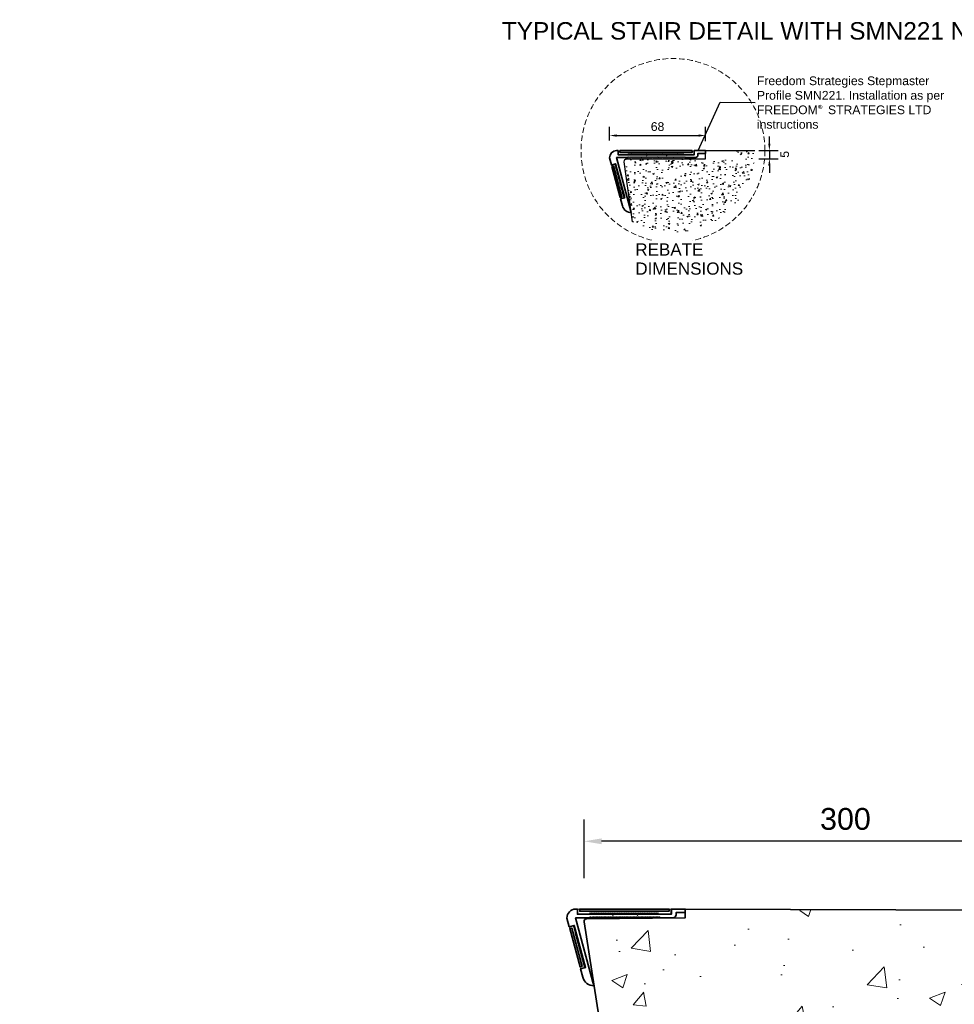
# Model space of a CAD drawing. Header units: millimetres. Extents: x -347 to 646, y -989 to 80.
# Tile 2 of 3: x -347 to 190, y -485 to 80. Entities that reach past the tile are written whole.
import ezdxf

# ---------------------------------------------------------------- set-up
doc = ezdxf.new("R2010")
doc.units = ezdxf.units.MM
doc.linetypes.add('HIDDEN2', pattern=[4.7625, 3.175, -1.5875])
for name, color, linetype, lineweight in [('FS-DETAIL', 3, 'Continuous', 35), ('FS-DETAIL-HATCH', 253, 'Continuous', 13), ('FS-DETAIL-THICK', 2, 'Continuous', 50), ('FS-DETAIL-THIN', 8, 'Continuous', 18), ('FS-DIM', 14, 'Continuous', 15), ('FS-TEXT', 7, 'Continuous', 25)]:
    doc.layers.add(name, color=color, linetype=linetype, lineweight=lineweight)
doc.styles.add('Arial', font='arial.ttf', dxfattribs={"height": 2.5})
doc.dimstyles.new('Diagonal_2.5mm Arial', dxfattribs={"dimtxt": 2.5, "dimasz": 2, "dimexe": 2.5, "dimexo": 5, "dimgap": 1, "dimtad": 0, "dimdec": 0, "dimzin": 0, "dimdsep": 46, "dimtxsty": 'Arial', "dimcen": 2, "dimdle": 4, "dimclrd": 256, "dimclre": 256, "dimclrt": 50, "dimaunit": 1, "dimadec": 0, "dimazin": 0, "dimtfac": 1, "dimtdec": 0, "dimtix": 1, "dimtmove": 2, "dimatfit": 3, "dimfxl": 1, "dimtvp": 1, "dimtolj": 1, "dimtzin": 0, "dimarcsym": 0})
doc.dimstyles.new('Diagonal_2.5mm Arial$7', dxfattribs={"dimtxt": 2.5, "dimasz": 2, "dimexe": 2.5, "dimexo": 5, "dimgap": 1, "dimtad": 0, "dimdec": 0, "dimzin": 0, "dimdsep": 46, "dimtxsty": 'Arial', "dimcen": 2, "dimdle": 4, "dimclrd": 1, "dimclre": 256, "dimclrt": 7, "dimaunit": 1, "dimadec": 0, "dimazin": 0, "dimtfac": 1, "dimtdec": 0, "dimtix": 1, "dimtmove": 2, "dimatfit": 3, "dimfxl": 1, "dimtvp": 1, "dimtolj": 1, "dimtzin": 0, "dimarcsym": 0})

# ---------------------------------------------------------------- blocks, each defined once
blk = doc.blocks.new('*D0')
at = {"layer": 'Defpoints', "color": 0, "transparency": 16777216}
for p in [(67.49, 4.7), (67.49, 0), (83.47, 0)]:
    blk.add_point(p, dxfattribs=at)
at = {"layer": 'FS-DIM', "lineweight": -2, "transparency": 16777216}
for p, q in [((83.47, 8.7), (83.47, 12.7)), ((77.49, 4.7), (88.47, 4.7)), ((77.49, 0), (88.47, 0)), ((83.47, 4.7), (83.47, 0)), ((83.47, -4), (83.47, -8))]:
    blk.add_line(p, q, dxfattribs=at)
at = {"layer": 'FS-DIM', "transparency": 16777216}
for points in [[(82.8, 8.7), (84.13, 8.7), (83.47, 4.7)], [(82.8, -4), (84.13, -4), (83.47, 0)]]:
    blk.add_solid(points, dxfattribs=at)
at = {"layer": 'FS-DIM', "color": 50, "transparency": 16777216, "insert": (92.26, 2.53), "char_height": 5, "attachment_point": 5, "rotation": 90, "style": 'Arial'}
blk.add_mtext('\\A1;5', dxfattribs=at)
blk = doc.blocks.new('*D5')
at = {"layer": 'Defpoints', "color": 0, "transparency": 16777216}
for p in [(46.78, 13.31), (-8.28, 0.52), (46.78, 0)]:
    blk.add_point(p, dxfattribs=at)
at = {"layer": 'FS-DIM', "lineweight": -2, "transparency": 16777216}
for p, q in [((-8.28, 10.52), (-8.28, 18.31)), ((46.78, 10), (46.78, 18.31)), ((-4.28, 13.31), (42.78, 13.31))]:
    blk.add_line(p, q, dxfattribs=at)
at = {"layer": 'FS-DIM', "transparency": 16777216}
for points in [[(-4.28, 13.98), (-4.28, 12.65), (-8.28, 13.31)], [(42.78, 13.98), (42.78, 12.65), (46.78, 13.31)]]:
    blk.add_solid(points, dxfattribs=at)
at = {"layer": 'FS-DIM', "color": 50, "transparency": 16777216, "insert": (19.25, 18.42), "char_height": 5, "attachment_point": 5, "style": 'Arial'}
blk.add_mtext('\\A1;68', dxfattribs=at)
blk = doc.blocks.new('SMN221')
at = {"layer": 'FS-DETAIL'}
for p, q in [((27.8, 2.14), (27.8, 2.14)), ((29.28, 0.26), (29.28, 0.26))]:
    blk.add_line(p, q, dxfattribs=at)
blk.add_lwpolyline([(9.23, 0.48), (9.59, 0), (9.96, 0.48), (10.33, 0), (10.69, 0.48), (11.06, 0), (11.42, 0.48), (11.79, 0), (12.16, 0.48), (12.52, 0), (12.89, 0.48), (13.26, 0), (13.62, 0.48), (13.99, 0), (14.36, 0.48), (14.72, 0), (15.09, 0.48), (15.46, 0), (15.82, 0.48), (16.19, 0), (16.55, 0.48), (16.92, 0), (17.29, 0.48), (17.65, 0), (18.02, 0.48), (18.39, 0), (18.75, 0.48), (19.12, 0), (19.49, 0.48), (19.85, 0), (20.22, 0.48), (20.58, 0), (20.95, 0.48), (21.32, 0), (21.68, 0.48), (22.05, 0), (22.42, 0.48), (22.78, 0), (23.15, 0.48), (23.52, 0), (23.88, 0.48), (24.25, 0), (24.62, 0.48), (24.98, 0), (25.35, 0.48), (25.71, 0), (26.08, 0.48), (26.45, 0), (26.81, 0.48), (27.18, 0), (27.55, 0.48), (27.91, 0), (28.28, 0.48), (28.65, 0), (29.01, 0.48), (29.38, 0), (29.38, 0), (29.74, 0.48), (30.11, 0), (30.48, 0.48), (30.84, 0), (31.21, 0.48), (31.58, 0), (31.94, 0.48), (32.31, 0), (32.68, 0.48), (33.04, 0), (33.41, 0.48), (33.78, 0), (34.14, 0.48), (34.51, 0), (34.87, 0.48), (35.24, 0), (35.61, 0.48), (35.97, 0), (36.34, 0.48), (36.71, 0), (37.07, 0.48), (37.44, 0), (37.81, 0.48), (38.17, 0), (38.54, 0.48), (38.9, 0), (39.27, 0.48), (39.64, 0), (40, 0.48), (40.37, 0), (40.74, 0.48), (41.1, 0), (41.47, 0.48), (41.84, 0), (42.2, 0.48), (42.57, 0), (42.94, 0.48), (43.3, 0), (43.67, 0.48), (44.03, 0), (44.4, 0.48), (44.77, 0), (45.13, 0.48), (45.5, 0), (45.87, 0.48), (46.23, 0), (46.6, 0.48), (46.97, 0), (47.33, 0.48), (47.7, 0), (48.06, 0.48), (48.43, 0), (56.09, 0, 0.363366), (57.72, 1.75), (57.72, 3), (63.04, 3), (63.04, 5), (55.04, 5), (55.04, 2), (36.09, 2), (35.53, 1.44), (34.97, 2), (21.99, 2), (21.43, 1.44), (20.87, 2), (1.04, 2), (1.04, 5), (0.04, 5, 0.407474), (-4.96, -0.16), (-3.62, -5.18), (-0.72, -4.4), (5.75, -28.55), (2.85, -29.33), (4.16, -34.2, 0.338379), (10.45, -39), (0, 0), (8.13, 0), (8.49, 0.48), (8.86, 0)], format="xyb", close=True, dxfattribs=at)
at = {"layer": 'FS-DETAIL', "flags": 128}
blk.add_lwpolyline([(53.69, 4.97), (2.39, 4.97), (2.39, 3.72), (53.69, 3.72)], close=True, dxfattribs=at)
at = {"layer": 'FS-DETAIL'}
blk.add_lwpolyline([(3.78, -27.94), (-2.13, -5.92), (-3.33, -6.24), (2.57, -28.27)], close=True, dxfattribs=at)
at = {"layer": 'FS-DETAIL-THIN'}
blk.add_lwpolyline([(47.58, 2.25), (54.79, 2.25), (54.79, 4.85), (53.79, 4.85), (53.79, 3.62), (2.29, 3.62), (2.29, 4.85), (1.29, 4.85), (1.29, 2.25), (8.01, 2.25), (8.38, 2.73), (8.74, 2.25), (9.11, 2.73), (9.48, 2.25), (9.84, 2.73), (10.21, 2.25), (10.58, 2.73), (10.94, 2.25), (11.31, 2.73), (11.67, 2.25), (12.04, 2.73), (12.41, 2.25), (12.77, 2.73), (13.14, 2.25), (13.51, 2.73), (13.87, 2.25), (14.24, 2.73), (14.61, 2.25), (14.97, 2.73), (15.34, 2.25), (15.7, 2.73), (16.07, 2.25), (16.44, 2.73), (16.8, 2.25), (17.17, 2.73), (17.54, 2.25), (17.9, 2.73), (18.27, 2.25), (18.64, 2.73), (19, 2.25), (19.37, 2.73), (19.74, 2.25), (20.1, 2.73), (20.47, 2.25), (20.83, 2.73), (21.2, 2.25), (21.57, 2.73), (21.93, 2.25), (22.3, 2.73), (22.67, 2.25), (23.03, 2.73), (23.4, 2.25), (23.77, 2.73), (24.13, 2.25), (24.5, 2.73), (24.86, 2.25), (25.23, 2.73), (25.6, 2.25), (25.96, 2.73), (26.33, 2.25), (26.7, 2.73), (27.06, 2.25), (27.43, 2.73), (27.8, 2.25), (28.16, 2.73), (28.53, 2.25), (28.9, 2.73), (29.26, 2.25), (29.63, 2.73), (29.99, 2.25), (30.36, 2.73), (30.73, 2.25), (31.09, 2.73), (31.46, 2.25), (31.83, 2.73), (32.19, 2.25), (32.56, 2.73), (32.93, 2.25), (33.29, 2.73), (33.66, 2.25), (34.02, 2.73), (34.39, 2.25), (34.76, 2.73), (35.12, 2.25), (35.49, 2.73), (35.86, 2.25), (36.22, 2.73), (36.59, 2.25), (36.96, 2.73), (37.32, 2.25), (37.69, 2.73), (38.06, 2.25), (38.42, 2.73), (38.79, 2.25), (39.15, 2.73), (39.52, 2.25), (39.89, 2.73), (40.25, 2.25), (40.62, 2.73), (40.99, 2.25), (41.35, 2.73), (41.72, 2.25), (42.09, 2.73), (42.45, 2.25), (42.82, 2.73), (43.18, 2.25), (43.55, 2.73), (43.92, 2.25), (44.28, 2.73), (44.65, 2.25), (45.02, 2.73), (45.38, 2.25), (45.75, 2.73), (46.12, 2.25), (46.48, 2.73), (46.85, 2.25), (47.22, 2.73), (47.58, 2.25)], dxfattribs=at)
blk.add_lwpolyline([(-0.99, -4.58), (-3.5, -5.25), (-3.24, -6.12), (-2.05, -5.8), (3.9, -28.01), (2.71, -28.33), (2.94, -29.2), (5.46, -28.53), (5.37, -28.19), (4.81, -27.96), (5.18, -27.48), (4.62, -27.25), (4.99, -26.77), (4.43, -26.54), (4.8, -26.07), (4.24, -25.84), (4.61, -25.36), (4.05, -25.13), (4.42, -24.65), (3.86, -24.42), (4.23, -23.94), (3.67, -23.71), (4.04, -23.24), (3.48, -23), (3.85, -22.53), (3.29, -22.3), (3.66, -21.82), (3.1, -21.59), (3.47, -21.11), (2.91, -20.88), (3.28, -20.4), (2.73, -20.17), (3.09, -19.7), (2.54, -19.47), (2.9, -18.99), (2.35, -18.76), (2.71, -18.28), (2.16, -18.05), (2.52, -17.57), (1.97, -17.34), (2.33, -16.86), (1.78, -16.63), (2.14, -16.16), (1.59, -15.93), (1.95, -15.45), (1.4, -15.22), (1.76, -14.74), (1.21, -14.51), (1.57, -14.03), (1.02, -13.8), (1.38, -13.33), (0.83, -13.09), (1.19, -12.62), (0.64, -12.39), (1, -11.91), (0.45, -11.68), (0.81, -11.2), (0.26, -10.97), (0.62, -10.49), (0.07, -10.26), (0.43, -9.79), (-0.12, -9.56), (0.24, -9.08), (-0.31, -8.85), (0.05, -8.37), (-0.5, -8.14), (-0.14, -7.66), (-0.69, -7.43), (-0.32, -6.96), (-0.88, -6.72), (-0.51, -6.25), (-1.07, -6.02), (-0.7, -5.54), (-1.26, -5.31), (-0.89, -4.83)], close=True, dxfattribs=at)
blk = doc.blocks.new('*D37')
at = {"lineweight": -2, "transparency": 16777216}
for p, q in [((-22.87, -412.91), (-22.87, -379.28)), ((277.14, -406.5), (277.14, -379.28)), ((267.14, -391.78), (-12.87, -391.78))]:
    blk.add_line(p, q, dxfattribs=at)
at = {"transparency": 16777216}
for points in [[(-12.87, -390.11), (-12.87, -393.44), (-22.87, -391.78)], [(267.14, -390.11), (267.14, -393.44), (277.14, -391.78)]]:
    blk.add_solid(points, dxfattribs=at)
at = {"layer": 'Defpoints', "color": 0, "transparency": 16777216}
for p in [(-22.87, -391.78), (277.14, -431.5), (-22.87, -437.91)]:
    blk.add_point(p, dxfattribs=at)
at = {"color": 50, "transparency": 16777216, "insert": (127.14, -379), "char_height": 12.5, "attachment_point": 5, "style": 'Arial'}
blk.add_mtext('\\A1;300', dxfattribs=at)

msp = doc.modelspace()

# ---------------------------------------------------------------- hatches: boundary and pattern name
at = {"layer": 'FS-DETAIL-HATCH'}
h = msp.add_hatch(dxfattribs=at)
h.set_pattern_fill('AR-CONC', color=256, scale=0.05)
h.set_pattern_definition([(50, (0, -0.3), (9.10923, -0.79695), [0.9525, -10.4775]), (355, (0, -0.3), (-1.7622, 9.5528), [0.762, -8.382]), (100.451, (0.759, -0.366), (7.3471, 8.7559), [0.8095, -8.9045]), (46.184, (0, 2.24), (13.554, -2.1021), [1.4287, -15.7163]), (96.636, (1.13, 2.065), (11.8702, 12.3713), [1.2143, -13.3568]), (351.184, (0, 2.24), (11.8702, 12.3713), [1.143, -12.573]), (21, (1.27, 1.605), (7.5807, -5.11326), [0.9525, -10.4775]), (326, (1.27, 1.605), (3.0901, 9.2094), [0.762, -8.382]), (71.451, (1.902, 1.179), (10.6708, 4.0961), [0.8095, -8.9045]), (37.5, (0, -0.3), (0.15443, 4.22775), [0, -8.2804, 0, -8.509, 0, -8.41375]), (7.5, (0, -0.3), (3.34098, 5.00903), [0, -4.8514, 0, -8.0899, 0, -3.20675]), (327.5, (-2.832, -0.3), (6.77953, -0.28644), [0, -3.175, 0, -9.906, 0, -13.1445]), (317.5, (-4.102, -0.3), (7.40646, 1.27132), [0, -4.1275, 0, -6.5786, 0, -9.3345])])
h.paths.add_polyline_path([(67.31, 0), (67.384, 0), (62.232, 0), (62.158, 0)], flags=16)
h.paths.add_polyline_path([(22.379, -11.606), (32.369, -11.606), (32.369, -6.454), (22.379, -6.454)], flags=16)
edge = h.paths.add_edge_path()
edge.add_arc((28.109, 4.711), 47.058, 240.49691, 355.96041)
edge.add_arc((28.115, 4.7), 47.052, 355.97293, 360)
edge.add_line((75.167, 4.7), (64.734, 4.7))
edge.add_line((64.734, 4.7), (64.734, 0))
edge.add_line((64.734, 0), (44.811, -0.3))
edge.add_line((44.811, -0.3), (44.811, -0.3))
edge.add_line((44.811, -0.3), (44.078, -0.3))
edge.add_line((44.078, -0.3), (1.62, 0))
edge.add_arc((1.652, -1.578), 1.578, 91.16437, 195.98205)
edge.add_line((0.135, -2.012), (4.935, -36.246))
h = msp.add_hatch(dxfattribs=at)
h.set_pattern_fill('AR-CONC', color=256, scale=0.5)
h.set_pattern_definition([(50, (-1249.59, 0), (91.0923, -7.9695), [9.525, -104.775]), (355, (-1249.59, 0), (-17.6217, 95.5284), [7.62, -83.8203]), (100.4514, (-1242, -0.66), (73.4706, 87.559), [8.095, -89.045]), (46.184, (-1249.59, 25.4), (135.5395, -21.021), [14.2875, -157.1625]), (96.6356, (-1238.3, 23.65), (118.702, 123.713), [12.1425, -133.568]), (351.184, (-1249.59, 25.4), (118.702, 123.713), [11.43, -125.73]), (21, (-1236.89, 19.05), (75.8072, -51.1326), [9.525, -104.775]), (326, (-1236.89, 19.05), (30.901, 92.094), [7.62, -83.82]), (71.4514, (-1230.575, 14.79), (106.7082, 40.9614), [8.095, -89.045]), (37.5, (-1249.592, 0), (1.5443, 42.2775), [0, -82.804, 0, -85.09, 0, -84.1375]), (7.5, (-1249.59, 0), (33.4098, 50.0903), [0, -48.514, 0, -80.899, 0, -32.0675]), (327.5, (-1277.913, 0), (67.7953, -2.86437), [0, -31.75, 0, -99.06, 0, -131.445]), (317.5, (-1290.613, 0), (74.0646, 12.7132), [0, -41.275, 0, -65.786, 0, -93.345])])
edge = h.paths.add_edge_path()
edge.add_line((619.557, -314.277), (592.891, -310.889))
edge.add_line((592.891, -310.889), (646.222, -304.111))
edge.add_line((646.222, -304.111), (619.557, -300.723))
edge.add_line((619.557, -300.723), (619.557, -251.5))
edge.add_line((619.557, -251.5), (308.87, -251.5))
edge.add_line((308.87, -251.5), (308.87, -256.5))
edge.add_line((308.87, -256.5), (251.62, -256.5))
edge.add_arc((251.62, -258), 1.5, 90, 189.58518)
edge.add_line((250.14, -258.25), (277.14, -431.5))
edge.add_line((277.14, -431.5), (35.87, -431.5))
edge.add_line((35.87, -431.5), (35.87, -436.5))
edge.add_line((35.87, -436.5), (-21.38, -436.5))
edge.add_arc((-21.38, -438), 1.5, 90, 189.58518)
edge.add_line((-22.86, -438.25), (4.14, -611.5))
edge.add_line((4.14, -611.5), (-238.615, -611.5))
edge.add_line((-238.615, -611.5), (-238.615, -616.5))
edge.add_line((-238.615, -616.5), (-295.865, -616.5))
edge.add_arc((-295.865, -618), 1.5, 90, 189.58518)
edge.add_line((-297.344, -618.25), (-270.345, -791.5))
edge.add_line((-270.345, -791.5), (-320.365, -791.5))
edge.add_line((-320.365, -791.5), (-320.365, -858.935))
edge.add_line((-320.365, -858.935), (-293.7, -862.323))
edge.add_line((-293.7, -862.323), (-347.031, -869.101))
edge.add_line((-347.031, -869.101), (-320.365, -872.49))
edge.add_line((-320.365, -872.49), (-320.365, -928.212))
edge.add_line((-320.365, -928.212), (-242.244, -928.212))
edge.add_line((-242.244, -928.212), (594.565, -370))
edge.add_line((594.565, -370), (619.557, -370))
edge.add_line((619.557, -370), (619.557, -314.277))

# ---------------------------------------------------------------- linework, layer by layer
at = {"layer": 'FS-DETAIL'}
for points in [[(35.201, -430.651), (277.14, -431.5), (250, -257.049)], [(-21.38, -436.2), (35.201, -435.651), (35.201, -430.651)]]:
    msp.add_lwpolyline(points, dxfattribs=at)
msp.add_lwpolyline([(4.14, -611.5), (-22.865, -437.912, -0.456412), (-21.38, -436.2)], format="xyb", dxfattribs=at)
at = {"layer": 'FS-DETAIL-THICK', "color": 9, "lineweight": -2, "true_color": 0xc7c8ca}
msp.add_lwpolyline([(4.935, -36.246), (0.135, -1.712, -0.456412), (1.62, 0), (46.778, 0), (46.778, 4.7), (75.167, 4.7)], format="xyb", dxfattribs=at)
at = {"layer": 'FS-DETAIL-THIN', "linetype": 'HIDDEN2'}
msp.add_circle((28.115, 4.7), 52.816, dxfattribs=at)

# ---------------------------------------------------------------- block references
at = {"lineweight": 20, "xscale": 0.809652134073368, "yscale": 0.809652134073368, "zscale": 0.809652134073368}
msp.add_blockref('SMN221', (-4.266, 0.652), dxfattribs=at)
msp.add_blockref('SMN221', (-27.842, -435.651))

# ---------------------------------------------------------------- texts
at = {"layer": 'FS-TEXT', "color": 7, "insert": (86.27, 73.335), "char_height": 10, "width": 307.85212, "attachment_point": 5, "line_spacing_factor": 0.938532, "style": 'Arial', "bg_fill": 3, "box_fill_scale": 1.25, "bg_fill_color": 0, "bg_fill_transparency": 0}
msp.add_mtext('TYPICAL STAIR DETAIL WITH SMN221 NOSING ', dxfattribs=at)
at = {"layer": 'FS-TEXT', "color": 7, "insert": (76.314, 32.207), "char_height": 5, "width": 114.85268, "attachment_point": 4, "style": 'Arial'}
msp.add_mtext('Freedom Strategies Stepmaster Profile SMN221. Installation as per FREEDOM{\\fCalibri|b0|i0|c0|p34;\\C256;®} STRATEGIES LTD instructions', dxfattribs=at)

# ---------------------------------------------------------------- dimensions: what is measured, and where the dimension line sits
dim = msp.add_linear_dim(base=(-22.865, -391.777), p1=(277.14, -431.5), p2=(-22.865, -437.912), dimstyle='Diagonal_2.5mm Arial')
dim.commit()
dim.dimension.update_dxf_attribs({"geometry": '*D37', "text_midpoint": (127.137, -379.004)})
at = {"layer": 'FS-DIM'}
dim = msp.add_linear_dim(base=(46.778, 13.312), p1=(-8.279, 0.519), p2=(46.778, 0), text='68', dimstyle='Diagonal_2.5mm Arial', override={"dimdec": 2}, dxfattribs=at)
dim.commit()
dim.dimension.update_dxf_attribs({"geometry": '*D5', "text_midpoint": (19.25, 18.418)})
dim = msp.add_linear_dim(base=(83.468, 0), p1=(67.486, 4.7), p2=(67.486, 0), angle=90, text='5', dimstyle='Diagonal_2.5mm Arial', override={"dimdec": 2}, dxfattribs=at)
dim.commit()
dim.dimension.update_dxf_attribs({"geometry": '*D0', "text_midpoint": (92.261, 2.525), "dimtype": 160})

# ---------------------------------------------------------------- leaders
at = {"layer": 'FS-TEXT', "annotation_type": 0, "has_hookline": 1, "hookline_direction": 0, "text_width": 107.101}
msp.add_leader([(42.518, 4.656), (55.164, 32.457), (75.314, 32.207)], dimstyle='Diagonal_2.5mm Arial$7', override={"dimscale": 0}, dxfattribs=at)

# ---------------------------------------------------------------- next in the draw order: texts
at = {"layer": 'FS-TEXT', "color": 7, "insert": (6.483, -48.593), "char_height": 7, "width": 67.32485, "attachment_point": 1, "line_spacing_factor": 0.938532, "style": 'Arial', "bg_fill": 3, "box_fill_scale": 1.25, "bg_fill_color": 0, "bg_fill_transparency": 0}
msp.add_mtext('REBATE \\PDIMENSIONS', dxfattribs=at)

doc.saveas('drawing.dxf')
